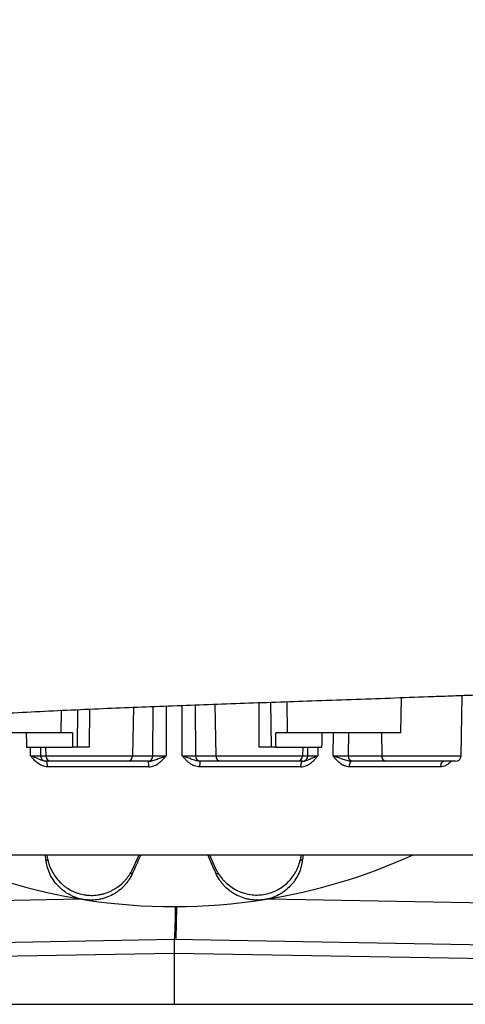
# Model space of a CAD drawing. Header units: millimetres. Extents: x 1138 to 2671, y 634 to 3411.
# Tile 3 of 10: x 1919 to 2233, y 634 to 1328. Entities that reach past the tile are written whole.
import ezdxf

# ---------------------------------------------------------------- set-up
doc = ezdxf.new("R2010")
doc.units = ezdxf.units.MM

msp = doc.modelspace()

# ---------------------------------------------------------------- linework, layer by layer
at = {"color": 1, "linetype": 'Continuous', "lineweight": 25}
for p, q in [((2095.9, 847.12), (2096.16, 815.45)), ((1959.76, 815.45), (1959.97, 841.9)), ((1968.17, 842.27), (1968.01, 815.45)), ((1999.22, 843.58), (1998.67, 809.38)), ((2012.97, 809.38), (2013.09, 844.12)), ((2042.83, 845.24), (2042.95, 809.38)), ((2056.67, 845.74), (2057.25, 809.38)), ((2150.75, 825.45), (2150.63, 809.38)), ((2173.94, 825.45), (2174.15, 809.38)), ((1926.8, 809.31), (1926.71, 815.45)), ((1933.72, 815.45), (1933.81, 809.38)), ((1937.38, 815.45), (1937.48, 809.38)), ((2118.54, 815.45), (2118.44, 809.38)), ((2122.11, 809.38), (2122.2, 815.45)), ((2129.21, 815.45), (2129.12, 809.31)), ((2174.15, 809.38), (2230.05, 809.38)), ((1938.24, 739.45), (1938.39, 738.05)), ((1998.35, 728.59), (2003.18, 739.45)), ((2052.76, 739.45), (2057.52, 728.75)), ((2117.44, 738.28), (2117.56, 739.45)), ((1693.68, 703.73), (1961.55, 708.41)), ((2094.37, 708.41), (2362.24, 703.73))]:
    msp.add_line(p, q, dxfattribs=at)
at = {"color": 7, "linetype": 'Continuous', "lineweight": 25}
for p, q in [((2107.28, 847.51), (2107.66, 825.45)), ((2187.66, 825.45), (2188.1, 850.38)), ((2230.05, 809.38), (2230.79, 851.94)), ((1948.26, 825.45), (1948.54, 841.39)), ((1948.26, 825.45), (1868.26, 825.45)), ((1956.4, 825.45), (1948.26, 825.45)), ((2107.66, 825.45), (2099.52, 825.45)), ((2187.66, 825.45), (2107.66, 825.45)), ((1923.87, 815.45), (1956.2, 815.45)), ((1959.76, 815.45), (1956.2, 815.45)), ((2099.72, 815.45), (2096.16, 815.45)), ((2099.72, 815.45), (2132.05, 815.45)), ((1933.81, 809.38), (1937.48, 809.38)), ((1937.48, 809.38), (1998.67, 809.38)), ((1941.46, 805.45), (1937.79, 805.45)), ((1995.02, 805.45), (1941.46, 805.45)), ((2009.31, 805.45), (1995.02, 805.45)), ((1998.67, 809.38), (2012.97, 809.38)), ((2042.95, 809.38), (2057.25, 809.38)), ((2060.9, 805.45), (2046.61, 805.45)), ((2057.25, 809.38), (2118.44, 809.38)), ((2114.46, 805.45), (2060.9, 805.45)), ((2118.13, 805.45), (2114.46, 805.45)), ((2118.44, 809.38), (2122.11, 809.38)), ((2150.63, 809.38), (2174.15, 809.38)), ((2177.12, 805.45), (2153.6, 805.45)), ((2226.05, 805.45), (2177.12, 805.45)), ((2010.02, 801.59), (1938.66, 801.59)), ((2117.26, 801.59), (2045.9, 801.59)), ((2215.76, 801.59), (2151.39, 801.59)), ((1685.46, 739.45), (2370.46, 739.45)), ((1937.55, 736.21), (1937.21, 739.45)), ((2118.71, 739.45), (2118.37, 736.21)), ((1964.37, 707.95), (1964.86, 707.87)), ((2029.63, 702.95), (2029.03, 679.92)), ((1692.96, 674.09), (2027.96, 679.94)), ((2027.96, 679.94), (2362.96, 674.09)), ((2027.96, 679.94), (2027.96, 669.94)), ((2027.96, 679.94), (2027.96, 679.94)), ((2027.96, 669.94), (1692.7, 664.09)), ((2363.22, 664.09), (2027.96, 669.94)), ((2027.96, 669.94), (2027.96, 634.09)), ((1612.61, 634.09), (2027.96, 634.09)), ((2027.96, 634.09), (2443.31, 634.09))]:
    msp.add_line(p, q, dxfattribs=at)
at = {"color": 1, "linetype": 'Continuous', "lineweight": 25, "flags": 128}
for points in [[(2022.38, 844.48), (2022.37, 840.08), (2022.26, 809.31)], [(2033.66, 809.31), (2033.6, 825.43), (2033.53, 844.89)], [(2087.91, 815.45), (2087.79, 835.44), (2087.72, 846.83)], [(2139.96, 809.31), (2140.08, 825.43), (2140.08, 825.45)]]:
    msp.add_lwpolyline(points, dxfattribs=at)
at = {"color": 7, "linetype": 'Continuous', "lineweight": 25, "flags": 128}
for points in [[(1938.66, 801.59), (1938.63, 802.35), (1938.57, 803.07), (1938.47, 803.74), (1938.35, 804.32), (1938.19, 804.8), (1938.01, 805.15), (1937.82, 805.37), (1937.63, 805.45)], [(2117.26, 801.59), (2117.29, 802.35), (2117.35, 803.07), (2117.45, 803.74), (2117.58, 804.32), (2117.73, 804.8), (2117.91, 805.15), (2118.1, 805.37), (2118.3, 805.45)], [(2151.39, 801.59), (2151.43, 802.35), (2151.51, 803.07), (2151.65, 803.74), (2151.83, 804.32), (2152.04, 804.8), (2152.28, 805.15), (2152.55, 805.37), (2152.82, 805.45)], [(2215.76, 801.59), (2215.82, 802.35), (2215.95, 803.07), (2216.15, 803.74), (2216.43, 804.32), (2216.75, 804.8), (2217.12, 805.15), (2217.52, 805.37), (2217.94, 805.45)], [(1937.55, 736.21), (1937.58, 736.11), (1937.66, 736.01), (1937.77, 735.92), (1937.93, 735.84), (1938.13, 735.76), (1938.37, 735.69), (1938.65, 735.62), (1938.97, 735.56)], [(2118.37, 736.21), (2118.33, 736.1), (2118.25, 735.99), (2118.11, 735.89), (2117.93, 735.79), (2117.7, 735.71), (2117.43, 735.63), (2117.11, 735.56), (2116.75, 735.49)], [(1998.61, 726.54), (1998.55, 726.45), (1998.44, 726.39), (1998.3, 726.34), (1998.12, 726.31), (1997.9, 726.3), (1997.64, 726.3), (1997.35, 726.33), (1997.02, 726.38)], [(2057.31, 726.54), (2057.38, 726.44), (2057.49, 726.37), (2057.65, 726.31), (2057.84, 726.27), (2058.08, 726.26), (2058.36, 726.26), (2058.67, 726.29), (2059.02, 726.33)]]:
    msp.add_lwpolyline(points, dxfattribs=at)
at = {"color": 7, "linetype": 'Continuous', "lineweight": 25}
for centre, radius, start, end in [((1937.8, 809.43), 3.99, 180.83942, 269.84588), ((1941.47, 809.43), 3.99, 180.83942, 269.84588), ((1994.84, 809.27), 3.83, 272.64533, 1.53172), ((2009.14, 809.27), 3.83, 272.64533, 1.53172), ((1991.55, 802.53), 18.49, 357.08609, 9.0853), ((2046.79, 809.27), 3.83, 178.46828, 267.35467), ((2064.37, 802.53), 18.49, 170.9147, 182.91391), ((2061.08, 809.27), 3.83, 178.46828, 267.35467), ((2114.45, 809.43), 3.99, 270.15412, 359.16058), ((2118.12, 809.43), 3.99, 270.15412, 359.16058), ((2154.19, 808.98), 3.58, 173.64835, 260.54696), ((2177.71, 808.98), 3.58, 173.64835, 260.54696), ((2226.05, 809.45), 4, 270, 359), ((2027.96, 1109.45), 406.5, 245.53426, 261), ((2027.96, 1109.45), 406.5, 279, 294.46574), ((2027.96, 1109.45), 406.5, 261.11056, 279)]:
    msp.add_arc(centre, radius, start, end, dxfattribs=at)
for centre, major_axis, ratio, start_param, end_param in [((2027.96, 10529.41), (-326.02, 23861.27), 0.010863, 1.989468, 1.989927), ((2027.96, -10597.22), (326.02, 23861.27), 0.010863, 1.071758, 1.072235), ((2027.96, -10597.22), (-326.02, 23861.27), 0.010863, 5.21095, 5.211427), ((2027.96, 10529.41), (326.02, 23861.27), 0.010863, 4.293259, 4.293717), ((2027.96, 709.94), (0, 30), 0.032792, 3.142165, 4.477111)]:
    msp.add_ellipse(centre, major_axis=major_axis, ratio=ratio, start_param=start_param, end_param=end_param, dxfattribs=at)
for points, knots in [([(2635.35, 1277.1), (2635.24, 1277.5), (2634.68, 1279.57), (2633.47, 1282.98), (2631.89, 1287.07), (2630.46, 1290.38), (2629.25, 1292.93), (2628.32, 1294.78), (2627.83, 1295.7), (2627.54, 1296.24), (2626.56, 1298.01), (2625.14, 1300.46), (2623.21, 1303.57), (2620.92, 1306.98), (2618.29, 1310.56), (2615.54, 1313.99), (2612.64, 1317.28), (2609.82, 1320.22), (2606.98, 1322.97), (2604.14, 1325.51), (2601.46, 1327.73), (2599.01, 1329.64), (2596.43, 1331.54), (2593.33, 1333.66), (2589.67, 1335.97), (2585.43, 1338.38), (2580.82, 1340.72), (2576.42, 1342.69), (2572.77, 1344.15), (2570.19, 1345.09), (2568.2, 1345.78), (2566.73, 1346.26), (2565.36, 1346.69), (2563.83, 1347.15), (2561.95, 1347.7), (2559.73, 1348.3), (2556.61, 1349.08), (2553.22, 1349.85), (2549.61, 1350.58), (2546.01, 1351.24), (2542.51, 1351.83), (2538.91, 1352.38), (2535.69, 1352.84), (2533.07, 1353.19), (2530.94, 1353.46), (2529.11, 1353.68), (2526.99, 1353.94), (2524.56, 1354.21), (2521.8, 1354.52), (2518.69, 1354.85), (2515.28, 1355.19), (2511.8, 1355.52), (2508.52, 1355.83), (2505.64, 1356.08), (2503.14, 1356.3), (2500.46, 1356.53), (2497.49, 1356.77), (2494.11, 1357.04), (2490.63, 1357.31), (2486.81, 1357.6), (2482.53, 1357.91), (2477.75, 1358.24), (2470.89, 1358.71), (2461.75, 1359.3), (2450.08, 1360), (2437.66, 1360.71), (2424.48, 1361.41), (2410.51, 1362.12), (2395.62, 1362.84), (2379.79, 1363.57), (2363.08, 1364.31), (2345.75, 1365.05), (2328.81, 1365.75), (2312.53, 1366.4), (2297.01, 1367.01), (2281.54, 1367.61), (2266.18, 1368.19), (2250.89, 1368.77), (2235.37, 1369.34), (2219.26, 1369.94), (2202.92, 1370.54), (2186.39, 1371.14), (2169.73, 1371.74), (2152.33, 1372.36), (2134.21, 1373), (2115.46, 1373.66), (2096.12, 1374.33), (2076.53, 1375.01), (2057.2, 1375.69), (2038.97, 1376.35), (2022.09, 1376.98), (2006.51, 1377.58), (1991.91, 1378.17), (1978.31, 1378.73), (1965.73, 1379.28), (1952.01, 1379.89), (1936.78, 1380.61), (1919.69, 1381.45), (1904.41, 1382.26), (1890.98, 1382.99), (1879.37, 1383.64), (1867.72, 1384.31), (1856.03, 1385), (1844.25, 1385.71), (1832.18, 1386.45), (1819.57, 1387.24), (1806.13, 1388.09), (1791.86, 1389.01), (1776.76, 1390), (1760.91, 1391.04), (1744.36, 1392.13), (1727.22, 1393.27), (1709.64, 1394.43), (1691.94, 1395.59), (1674.34, 1396.73), (1655.36, 1397.94), (1635.12, 1399.2), (1613.83, 1400.47), (1593.31, 1401.65), (1573.55, 1402.75), (1554.6, 1403.78), (1536.51, 1404.74), (1519.44, 1405.63), (1503.56, 1406.44), (1488.89, 1407.18), (1475.39, 1407.85), (1463.03, 1408.47), (1451.75, 1409.04), (1441.5, 1409.56), (1432.25, 1410.04), (1423.93, 1410.47), (1416.45, 1410.88), (1409.73, 1411.25), (1404.69, 1411.54), (1400.89, 1411.76), (1398, 1411.93), (1394.93, 1412.11), (1391.7, 1412.31), (1388.35, 1412.53), (1384.92, 1412.75), (1381.68, 1412.97), (1378.8, 1413.17), (1376.41, 1413.34), (1374.4, 1413.49), (1372.72, 1413.62), (1371.37, 1413.73), (1370.24, 1413.82), (1369.28, 1413.9), (1368.37, 1413.98), (1367.51, 1414.06), (1366.74, 1414.13), (1366.06, 1414.2), (1365.5, 1414.26), (1365.11, 1414.3), (1364.91, 1414.32), (1364.91, 1414.32), (1364.92, 1414.32)], [0, 0, 0, 0, 0.000679, 0.003529, 0.005949, 0.007979, 0.009688, 0.011182, 0.012617, 0.01405, 0.015475, 0.01711, 0.019107, 0.021549, 0.023854, 0.026438, 0.028893, 0.031128, 0.033154, 0.035408, 0.037402, 0.038962, 0.040926, 0.043302, 0.046093, 0.049298, 0.052881, 0.056236, 0.059167, 0.0617, 0.063314, 0.064678, 0.065979, 0.067725, 0.069947, 0.072645, 0.075651, 0.081257, 0.086716, 0.091768, 0.097989, 0.103667, 0.108815, 0.113454, 0.115953, 0.118792, 0.122039, 0.125708, 0.129823, 0.134383, 0.139297, 0.144275, 0.148624, 0.152347, 0.155442, 0.158191, 0.162471, 0.166423, 0.170421, 0.174833, 0.179659, 0.184902, 0.190562, 0.201607, 0.212893, 0.224423, 0.235893, 0.247613, 0.259592, 0.27183, 0.284329, 0.296897, 0.309173, 0.319664, 0.329917, 0.339929, 0.349681, 0.35916, 0.368566, 0.378325, 0.388466, 0.397882, 0.40761, 0.417655, 0.428021, 0.438711, 0.449533, 0.460648, 0.471525, 0.481753, 0.49089, 0.499469, 0.507496, 0.514969, 0.521886, 0.528237, 0.537586, 0.547007, 0.556472, 0.562858, 0.569283, 0.575748, 0.582254, 0.588802, 0.595457, 0.602525, 0.610046, 0.618172, 0.626775, 0.635856, 0.645422, 0.655476, 0.665833, 0.676505, 0.687143, 0.697742, 0.711455, 0.725103, 0.738662, 0.752134, 0.76552, 0.778819, 0.791898, 0.804558, 0.816792, 0.828591, 0.839948, 0.850856, 0.861308, 0.87132, 0.880747, 0.889794, 0.898456, 0.906731, 0.910586, 0.914896, 0.919662, 0.924884, 0.93056, 0.936691, 0.943261, 0.948927, 0.9541, 0.958779, 0.962964, 0.966876, 0.969966, 0.973072, 0.976193, 0.979475, 0.983174, 0.986904, 0.99091, 0.994669, 0.998073, 1, 1, 1, 1]), ([(1364.24, 807.05), (1364.22, 807.05), (1364.09, 807.03), (1364.49, 807.08), (1365.24, 807.16), (1366.53, 807.28), (1368.27, 807.44), (1370.36, 807.62), (1372.66, 807.8), (1375.21, 807.99), (1377.85, 808.18), (1380.66, 808.38), (1383.62, 808.58), (1386.84, 808.79), (1391, 809.06), (1396.12, 809.37), (1402.26, 809.74), (1408.39, 810.09), (1414.54, 810.43), (1420.81, 810.77), (1427.4, 811.12), (1434.53, 811.49), (1442.33, 811.89), (1450.77, 812.32), (1459.89, 812.78), (1469.7, 813.27), (1480.27, 813.81), (1491.06, 814.35), (1501.95, 814.9), (1512.88, 815.46), (1524.44, 816.05), (1536.55, 816.68), (1548.94, 817.34), (1561.95, 818.04), (1575.31, 818.77), (1588.93, 819.53), (1601.97, 820.28), (1613.36, 820.94), (1623.13, 821.52), (1631.34, 822.01), (1639.16, 822.49), (1646.55, 822.95), (1653.7, 823.39), (1661.03, 823.86), (1669.24, 824.38), (1678.65, 824.99), (1689.33, 825.68), (1701.04, 826.45), (1713.79, 827.29), (1726.51, 828.13), (1738.59, 828.93), (1749.39, 829.64), (1759.38, 830.3), (1768.49, 830.9), (1776.68, 831.44), (1783.96, 831.92), (1790.33, 832.33), (1796.14, 832.71), (1803.49, 833.18), (1813.07, 833.79), (1825.32, 834.56), (1838.85, 835.4), (1855.88, 836.44), (1876.26, 837.64), (1899.85, 838.95), (1924.22, 840.23), (1949.21, 841.44), (1974.22, 842.55), (1999.1, 843.58), (2023.88, 844.55), (2049, 845.47), (2074.33, 846.37), (2099.7, 847.25), (2125.88, 848.16), (2152.72, 849.11), (2180.12, 850.09), (2203.36, 850.93), (2222.6, 851.64), (2238.18, 852.21), (2253.99, 852.8), (2268.67, 853.36), (2282.29, 853.87), (2294.72, 854.35), (2307.35, 854.85), (2320.14, 855.35), (2332.96, 855.87), (2345.44, 856.39), (2357.63, 856.91), (2369.25, 857.41), (2380.25, 857.9), (2390.29, 858.37), (2399.43, 858.8), (2407.49, 859.19), (2414.56, 859.54), (2420.8, 859.86), (2426.71, 860.16), (2432.46, 860.47), (2438.18, 860.78), (2443.87, 861.1), (2451.11, 861.51), (2459.85, 862.04), (2469.98, 862.68), (2479.2, 863.3), (2487.53, 863.9), (2495, 864.47), (2502.33, 865.07), (2509.59, 865.7), (2515.08, 866.23), (2518.84, 866.61), (2520.83, 866.81), (2522.54, 867), (2523.97, 867.15), (2525.23, 867.29), (2526.53, 867.44), (2527.99, 867.61), (2529.68, 867.81), (2531.47, 868.04), (2533.24, 868.26), (2534.84, 868.47), (2536.23, 868.66), (2537.55, 868.85), (2539.04, 869.06), (2540.83, 869.33), (2542.78, 869.64), (2544.74, 869.96), (2546.7, 870.3), (2548.62, 870.64), (2550.56, 871.01), (2552.24, 871.35), (2553.73, 871.67), (2555.06, 871.96), (2556.38, 872.26), (2557.92, 872.62), (2559.85, 873.11), (2562.09, 873.7), (2564.43, 874.38), (2566.51, 875.02), (2568.19, 875.56), (2569.84, 876.12), (2571.83, 876.83), (2574.41, 877.81), (2577.46, 879.07), (2581.35, 880.82), (2586.03, 883.18), (2591.34, 886.24), (2596.35, 889.55), (2600.69, 892.77), (2603.95, 895.45), (2606.33, 897.55), (2608.01, 899.11), (2609.57, 900.61), (2611.06, 902.11), (2612.53, 903.65), (2613.96, 905.22), (2615.35, 906.82), (2616.87, 908.65), (2618.49, 910.72), (2620.14, 913.01), (2621.7, 915.36), (2623.13, 917.74), (2624.35, 920.03), (2625.64, 922.61), (2626.88, 925.31), (2628.1, 928.11), (2629.19, 930.81), (2630.17, 933.34), (2631.02, 935.65), (2631.86, 938.03), (2632.68, 940.46), (2633.48, 942.94), (2634.25, 945.47), (2635, 948.05), (2635.8, 950.99), (2636.63, 954.28), (2637.17, 956.74), (2637.43, 957.94), (2637.45, 958.02)], [0, 0, 0, 0, 0.00071, 0.006413, 0.012256, 0.018477, 0.025257, 0.031869, 0.038013, 0.043979, 0.050147, 0.055302, 0.060837, 0.06656, 0.072118, 0.081614, 0.090559, 0.098951, 0.10678, 0.114195, 0.121672, 0.1295, 0.137675, 0.146196, 0.154897, 0.163924, 0.173273, 0.182941, 0.191391, 0.200064, 0.208957, 0.218069, 0.227204, 0.235927, 0.245661, 0.254809, 0.263378, 0.271373, 0.27683, 0.281988, 0.286846, 0.291403, 0.295662, 0.299982, 0.304768, 0.310569, 0.31693, 0.323847, 0.331318, 0.33934, 0.345994, 0.352201, 0.357886, 0.363051, 0.367697, 0.371758, 0.375323, 0.378416, 0.38153, 0.38763, 0.39442, 0.401896, 0.410055, 0.422512, 0.435372, 0.448614, 0.462218, 0.476006, 0.489225, 0.502647, 0.516319, 0.530239, 0.544227, 0.55822, 0.573863, 0.589486, 0.605098, 0.614295, 0.623495, 0.632965, 0.642975, 0.650594, 0.65849, 0.66665, 0.675073, 0.683756, 0.692499, 0.700824, 0.709477, 0.717605, 0.725212, 0.732301, 0.738874, 0.744406, 0.749517, 0.754391, 0.759334, 0.764352, 0.769443, 0.774606, 0.784262, 0.794272, 0.804778, 0.813129, 0.821712, 0.830518, 0.839676, 0.849413, 0.852567, 0.855434, 0.857921, 0.860028, 0.861756, 0.863527, 0.865766, 0.86823, 0.871087, 0.873954, 0.876472, 0.878643, 0.880542, 0.882772, 0.885535, 0.888789, 0.891938, 0.894791, 0.89808, 0.900907, 0.903582, 0.905565, 0.907492, 0.909364, 0.911346, 0.913621, 0.916198, 0.918862, 0.921226, 0.922911, 0.924169, 0.925772, 0.927889, 0.930443, 0.933137, 0.936884, 0.940757, 0.944474, 0.947691, 0.950412, 0.951862, 0.953124, 0.954266, 0.955397, 0.956551, 0.957758, 0.959045, 0.960436, 0.962484, 0.964784, 0.967361, 0.970236, 0.973316, 0.976178, 0.978791, 0.981176, 0.98336, 0.984889, 0.986348, 0.987759, 0.989148, 0.990545, 0.991977, 0.99347, 0.995048, 0.997317, 0.99981, 1, 1, 1, 1]), ([(1968.01, 815.45), (1967.22, 815.45), (1966.44, 815.45), (1965.29, 815.45), (1964.91, 815.45), (1964.15, 815.45), (1963.79, 815.45), (1963.08, 815.45), (1962.73, 815.45), (1962.07, 815.45), (1961.74, 815.45), (1960.81, 815.45), (1960.25, 815.45), (1959.76, 815.45)], [0, 0, 0, 0, 0.25, 0.25, 0.375, 0.375, 0.5, 0.5, 0.625, 0.625, 0.75, 0.75, 1, 1, 1, 1]), ([(2096.16, 815.45), (2095.67, 815.45), (2095.12, 815.45), (2094.19, 815.45), (2093.87, 815.45), (2093.19, 815.45), (2092.85, 815.45), (2092.14, 815.45), (2091.77, 815.45), (2091.03, 815.45), (2090.65, 815.45), (2089.49, 815.45), (2088.7, 815.45), (2087.91, 815.45)], [0, 0, 0, 0, 0.25, 0.25, 0.375, 0.375, 0.5, 0.5, 0.625, 0.625, 0.75, 0.75, 1, 1, 1, 1]), ([(1926.8, 809.31), (1927.27, 809.31), (1927.73, 809.31), (1928.61, 809.31), (1929.04, 809.31), (1929.84, 809.31), (1930.22, 809.31), (1930.94, 809.31), (1931.28, 809.32), (1931.9, 809.32), (1932.18, 809.33), (1932.55, 809.33), (1932.67, 809.34), (1932.89, 809.34), (1933, 809.34), (1933.47, 809.35), (1933.71, 809.36), (1933.81, 809.38)], [0, 0, 0, 0, 0.125, 0.125, 0.25, 0.25, 0.375, 0.375, 0.5, 0.5, 0.625, 0.625, 0.6875, 0.6875, 0.75, 0.75, 1, 1, 1, 1]), ([(1938.66, 801.59), (1938.05, 801.59), (1937.45, 801.65), (1936.27, 801.88), (1935.7, 802.05), (1934.84, 802.37), (1934.56, 802.49), (1934.01, 802.75), (1933.74, 802.89), (1932.95, 803.34), (1932.44, 803.67), (1931.47, 804.4), (1930.99, 804.8), (1930.08, 805.63), (1929.65, 806.06), (1928.8, 806.95), (1928.39, 807.42), (1927.79, 808.12), (1927.59, 808.35), (1927.29, 808.71), (1927.19, 808.83), (1927, 809.07), (1926.9, 809.19), (1926.8, 809.31)], [0, 0, 0, 0, 0.125, 0.125, 0.25, 0.25, 0.3125, 0.3125, 0.375, 0.375, 0.5, 0.5, 0.625, 0.625, 0.75, 0.75, 0.875, 0.875, 0.9375, 0.9375, 0.96875, 0.96875, 1, 1, 1, 1]), ([(1937.63, 805.45), (1937.15, 805.45), (1936.69, 805.51), (1935.8, 805.71), (1935.37, 805.84), (1934.52, 806.15), (1934.1, 806.32), (1933.27, 806.68), (1932.85, 806.86), (1931.57, 807.43), (1930.69, 807.81), (1929.29, 808.37), (1928.81, 808.56), (1928.07, 808.84), (1927.82, 808.93), (1927.31, 809.12), (1927.06, 809.21), (1926.8, 809.31)], [0, 0, 0, 0, 0.125, 0.125, 0.25, 0.25, 0.375, 0.375, 0.5, 0.5, 0.75, 0.75, 0.875, 0.875, 0.9375, 0.9375, 1, 1, 1, 1]), ([(2009.81, 805.45), (2010.36, 805.45), (2010.9, 805.51), (2011.95, 805.71), (2012.47, 805.84), (2013.48, 806.15), (2013.99, 806.32), (2014.99, 806.68), (2015.49, 806.86), (2017, 807.43), (2018.03, 807.81), (2019.59, 808.37), (2020.12, 808.56), (2020.93, 808.84), (2021.19, 808.93), (2021.73, 809.12), (2022, 809.21), (2022.26, 809.31)], [0, 0, 0, 0, 0.125, 0.125, 0.25, 0.25, 0.375, 0.375, 0.5, 0.5, 0.75, 0.75, 0.875, 0.875, 0.9375, 0.9375, 1, 1, 1, 1]), ([(2010.02, 801.59), (2010.65, 801.59), (2011.27, 801.65), (2012.49, 801.88), (2013.08, 802.05), (2013.96, 802.37), (2014.26, 802.49), (2014.82, 802.75), (2015.1, 802.89), (2015.92, 803.34), (2016.44, 803.67), (2017.45, 804.4), (2017.94, 804.8), (2018.88, 805.63), (2019.33, 806.06), (2020.2, 806.95), (2020.62, 807.42), (2021.25, 808.12), (2021.45, 808.35), (2021.76, 808.71), (2021.86, 808.83), (2022.06, 809.07), (2022.16, 809.19), (2022.26, 809.31)], [0, 0, 0, 0, 0.125, 0.125, 0.25, 0.25, 0.3125, 0.3125, 0.375, 0.375, 0.5, 0.5, 0.625, 0.625, 0.75, 0.75, 0.875, 0.875, 0.9375, 0.9375, 0.96875, 0.96875, 1, 1, 1, 1]), ([(2012.97, 809.38), (2013.37, 809.36), (2013.88, 809.35), (2014.68, 809.34), (2014.85, 809.34), (2015.19, 809.34), (2015.37, 809.33), (2015.92, 809.33), (2016.31, 809.32), (2017.12, 809.32), (2017.56, 809.31), (2018.45, 809.31), (2018.9, 809.31), (2019.83, 809.31), (2020.31, 809.31), (2021.28, 809.31), (2021.77, 809.31), (2022.26, 809.31)], [0, 0, 0, 0, 0.25, 0.25, 0.3125, 0.3125, 0.375, 0.375, 0.5, 0.5, 0.625, 0.625, 0.75, 0.75, 0.875, 0.875, 1, 1, 1, 1]), ([(2033.66, 809.31), (2034.15, 809.31), (2034.64, 809.31), (2035.61, 809.31), (2036.09, 809.31), (2037.02, 809.31), (2037.47, 809.31), (2038.36, 809.31), (2038.8, 809.32), (2039.61, 809.32), (2040, 809.33), (2040.55, 809.33), (2040.73, 809.34), (2041.08, 809.34), (2041.24, 809.34), (2042.04, 809.35), (2042.56, 809.36), (2042.95, 809.38)], [0, 0, 0, 0, 0.125, 0.125, 0.25, 0.25, 0.375, 0.375, 0.5, 0.5, 0.625, 0.625, 0.6875, 0.6875, 0.75, 0.75, 1, 1, 1, 1]), ([(2046.11, 805.45), (2045.56, 805.45), (2045.03, 805.51), (2043.97, 805.71), (2043.46, 805.84), (2042.44, 806.15), (2041.94, 806.32), (2040.93, 806.68), (2040.43, 806.86), (2038.92, 807.43), (2037.9, 807.81), (2036.33, 808.37), (2035.8, 808.56), (2035, 808.84), (2034.73, 808.93), (2034.19, 809.12), (2033.92, 809.21), (2033.66, 809.31)], [0, 0, 0, 0, 0.125, 0.125, 0.25, 0.25, 0.375, 0.375, 0.5, 0.5, 0.75, 0.75, 0.875, 0.875, 0.9375, 0.9375, 1, 1, 1, 1]), ([(2045.9, 801.59), (2045.27, 801.59), (2044.65, 801.65), (2043.44, 801.88), (2042.84, 802.05), (2041.96, 802.37), (2041.66, 802.49), (2041.1, 802.75), (2040.82, 802.89), (2040, 803.34), (2039.48, 803.67), (2038.47, 804.4), (2037.98, 804.8), (2037.04, 805.63), (2036.59, 806.06), (2035.72, 806.95), (2035.3, 807.42), (2034.68, 808.12), (2034.47, 808.35), (2034.16, 808.71), (2034.06, 808.83), (2033.86, 809.07), (2033.76, 809.19), (2033.66, 809.31)], [0, 0, 0, 0, 0.125, 0.125, 0.25, 0.25, 0.3125, 0.3125, 0.375, 0.375, 0.5, 0.5, 0.625, 0.625, 0.75, 0.75, 0.875, 0.875, 0.9375, 0.9375, 0.96875, 0.96875, 1, 1, 1, 1]), ([(2117.26, 801.59), (2117.87, 801.59), (2118.47, 801.65), (2119.65, 801.88), (2120.23, 802.05), (2121.08, 802.37), (2121.36, 802.49), (2121.91, 802.75), (2122.18, 802.89), (2122.97, 803.34), (2123.48, 803.67), (2124.46, 804.4), (2124.93, 804.8), (2125.84, 805.63), (2126.27, 806.06), (2127.12, 806.95), (2127.53, 807.42), (2128.13, 808.12), (2128.33, 808.35), (2128.63, 808.71), (2128.73, 808.83), (2128.92, 809.07), (2129.02, 809.19), (2129.12, 809.31)], [0, 0, 0, 0, 0.125, 0.125, 0.25, 0.25, 0.3125, 0.3125, 0.375, 0.375, 0.5, 0.5, 0.625, 0.625, 0.75, 0.75, 0.875, 0.875, 0.9375, 0.9375, 0.96875, 0.96875, 1, 1, 1, 1]), ([(2118.3, 805.45), (2118.77, 805.45), (2119.23, 805.51), (2120.12, 805.71), (2120.56, 805.84), (2121.4, 806.15), (2121.82, 806.32), (2122.65, 806.68), (2123.07, 806.86), (2124.35, 807.43), (2125.23, 807.81), (2126.63, 808.37), (2127.11, 808.56), (2127.85, 808.84), (2128.1, 808.93), (2128.61, 809.12), (2128.87, 809.21), (2129.12, 809.31)], [0, 0, 0, 0, 0.125, 0.125, 0.25, 0.25, 0.375, 0.375, 0.5, 0.5, 0.75, 0.75, 0.875, 0.875, 0.9375, 0.9375, 1, 1, 1, 1]), ([(2122.11, 809.38), (2122.21, 809.36), (2122.45, 809.35), (2122.92, 809.34), (2123.03, 809.34), (2123.25, 809.34), (2123.37, 809.33), (2123.74, 809.33), (2124.02, 809.32), (2124.64, 809.32), (2124.98, 809.31), (2125.7, 809.31), (2126.08, 809.31), (2126.89, 809.31), (2127.31, 809.31), (2128.2, 809.31), (2128.65, 809.31), (2129.12, 809.31)], [0, 0, 0, 0, 0.25, 0.25, 0.3125, 0.3125, 0.375, 0.375, 0.5, 0.5, 0.625, 0.625, 0.75, 0.75, 0.875, 0.875, 1, 1, 1, 1]), ([(2139.96, 809.31), (2140.42, 809.31), (2140.89, 809.31), (2141.86, 809.31), (2142.34, 809.31), (2143.31, 809.31), (2143.8, 809.31), (2144.76, 809.31), (2145.25, 809.32), (2146.19, 809.32), (2146.65, 809.33), (2147.32, 809.33), (2147.54, 809.34), (2147.97, 809.34), (2148.19, 809.34), (2149.23, 809.35), (2149.98, 809.36), (2150.63, 809.38)], [0, 0, 0, 0, 0.125, 0.125, 0.25, 0.25, 0.375, 0.375, 0.5, 0.5, 0.625, 0.625, 0.6875, 0.6875, 0.75, 0.75, 1, 1, 1, 1]), ([(2151.39, 801.59), (2150.8, 801.59), (2150.22, 801.65), (2149.08, 801.88), (2148.52, 802.05), (2147.7, 802.37), (2147.43, 802.49), (2146.9, 802.75), (2146.64, 802.89), (2145.88, 803.34), (2145.39, 803.67), (2144.44, 804.4), (2143.99, 804.8), (2143.11, 805.63), (2142.69, 806.06), (2141.88, 806.95), (2141.49, 807.42), (2140.91, 808.12), (2140.71, 808.35), (2140.43, 808.71), (2140.33, 808.83), (2140.14, 809.07), (2140.05, 809.19), (2139.96, 809.31)], [0, 0, 0, 0, 0.125, 0.125, 0.25, 0.25, 0.3125, 0.3125, 0.375, 0.375, 0.5, 0.5, 0.625, 0.625, 0.75, 0.75, 0.875, 0.875, 0.9375, 0.9375, 0.96875, 0.96875, 1, 1, 1, 1]), ([(2152.82, 805.45), (2152.25, 805.45), (2151.69, 805.51), (2150.58, 805.71), (2150.03, 805.84), (2148.94, 806.15), (2148.4, 806.32), (2147.33, 806.68), (2146.79, 806.86), (2145.19, 807.43), (2144.13, 807.81), (2142.54, 808.37), (2142.02, 808.56), (2141.24, 808.84), (2140.98, 808.93), (2140.46, 809.12), (2140.21, 809.21), (2139.96, 809.31)], [0, 0, 0, 0, 0.125, 0.125, 0.25, 0.25, 0.375, 0.375, 0.5, 0.5, 0.75, 0.75, 0.875, 0.875, 0.9375, 0.9375, 1, 1, 1, 1]), ([(1998.61, 726.54), (1997.9, 724.94), (1997.06, 723.41), (1995.62, 721.23), (1995.12, 720.52), (1994.04, 719.15), (1993.47, 718.47), (1991.69, 716.55), (1990.41, 715.37), (1988.35, 713.77), (1987.64, 713.27), (1986.18, 712.31), (1985.42, 711.85), (1983.11, 710.6), (1981.51, 709.9), (1979.05, 709.04), (1978.22, 708.79), (1976.94, 708.46), (1976.52, 708.36), (1975.66, 708.18), (1975.22, 708.09), (1973.06, 707.72), (1971.32, 707.57), (1968.72, 707.55), (1967.84, 707.58), (1966.54, 707.68), (1966.1, 707.72), (1965.23, 707.82), (1964.79, 707.88), (1962.62, 708.23), (1960.93, 708.64), (1958.45, 709.47), (1957.64, 709.78), (1956.03, 710.46), (1955.23, 710.84), (1952.9, 712.07), (1951.43, 713.01), (1948.66, 715.11), (1947.36, 716.27), (1944.93, 718.83), (1943.84, 720.19), (1941.9, 723.07), (1941.04, 724.58), (1939.94, 726.97), (1939.61, 727.79), (1939.01, 729.42), (1938.75, 730.25), (1938.06, 732.76), (1937.73, 734.47), (1937.55, 736.21)], [0, 0, 0, 0, 0.0625, 0.0625, 0.09375, 0.09375, 0.125, 0.125, 0.1875, 0.1875, 0.21875, 0.21875, 0.25, 0.25, 0.3125, 0.3125, 0.34375, 0.34375, 0.359375, 0.359375, 0.375, 0.375, 0.4375, 0.4375, 0.46875, 0.46875, 0.484375, 0.484375, 0.5, 0.5, 0.5625, 0.5625, 0.59375, 0.59375, 0.625, 0.625, 0.6875, 0.6875, 0.75, 0.75, 0.8125, 0.8125, 0.875, 0.875, 0.90625, 0.90625, 0.9375, 0.9375, 1, 1, 1, 1]), ([(1938.39, 738.05), (1938.48, 737.64), (1938.57, 737.22), (1938.77, 736.4), (1938.87, 735.98), (1938.97, 735.56)], [0, 0, 0, 0, 0.5, 0.5, 1, 1, 1, 1]), ([(2004.35, 739.45), (2004.13, 738.94), (2003.06, 736.54), (2001.14, 732.22), (1999.45, 728.43), (1998.61, 726.54)], [0, 0, 0, 0, 0.116727, 0.559133, 1, 1, 1, 1]), ([(2057.31, 726.54), (2057.07, 727.08), (2056.83, 727.62), (2056.53, 728.29), (2056.47, 728.42), (2056.35, 728.69), (2056.18, 729.09), (2055.52, 730.57), (2053.96, 734.07), (2052.52, 737.3), (2051.57, 739.45)], [0, 0, 0, 0, 0.125, 0.125, 0.15625, 0.15625, 0.1875, 0.25, 0.5, 1, 1, 1, 1]), ([(2118.37, 736.21), (2118.19, 734.47), (2117.86, 732.76), (2117.17, 730.25), (2116.91, 729.42), (2116.31, 727.78), (2115.98, 726.96), (2114.88, 724.58), (2114.02, 723.06), (2112.56, 720.9), (2112.04, 720.2), (2111.22, 719.18), (2110.94, 718.85), (2110.37, 718.18), (2110.07, 717.86), (2108.56, 716.26), (2107.26, 715.1), (2105.18, 713.53), (2104.47, 713.03), (2103.36, 712.33), (2102.99, 712.1), (2102.23, 711.66), (2101.84, 711.45), (2099.89, 710.42), (2098.29, 709.74), (2094.99, 708.64), (2093.29, 708.23), (2089.8, 707.67), (2088.06, 707.55), (2084.59, 707.57), (2082.85, 707.72), (2080.24, 708.17), (2079.38, 708.36), (2077.69, 708.79), (2076.86, 709.05), (2074.4, 709.9), (2072.8, 710.6), (2070.87, 711.65), (2070.49, 711.87), (2069.74, 712.32), (2069.36, 712.56), (2068.27, 713.27), (2067.56, 713.78), (2065.51, 715.38), (2064.23, 716.56), (2062.74, 718.17), (2062.45, 718.5), (2061.88, 719.16), (2061.6, 719.5), (2060.8, 720.53), (2060.29, 721.24), (2058.86, 723.42), (2058.02, 724.94), (2057.31, 726.54)], [0, 0, 0, 0, 0.0625, 0.0625, 0.09375, 0.09375, 0.125, 0.125, 0.1875, 0.1875, 0.21875, 0.21875, 0.234375, 0.234375, 0.25, 0.25, 0.3125, 0.3125, 0.34375, 0.34375, 0.359375, 0.359375, 0.375, 0.375, 0.4375, 0.4375, 0.5, 0.5, 0.5625, 0.5625, 0.625, 0.625, 0.65625, 0.65625, 0.6875, 0.6875, 0.75, 0.75, 0.765625, 0.765625, 0.78125, 0.78125, 0.8125, 0.8125, 0.875, 0.875, 0.890625, 0.890625, 0.90625, 0.90625, 0.9375, 0.9375, 1, 1, 1, 1]), ([(2116.75, 735.49), (2116.87, 735.96), (2116.99, 736.43), (2117.16, 737.13), (2117.22, 737.36), (2117.3, 737.71), (2117.34, 737.88), (2117.39, 738.08), (2117.41, 738.18), (2117.42, 738.22), (2117.43, 738.25), (2117.44, 738.27), (2117.44, 738.28)], [0, 0, 0, 0, 0.5, 0.5, 0.75, 0.75, 0.875, 0.9375, 0.96875, 0.984375, 0.984375, 1, 1, 1, 1]), ([(1938.97, 735.56), (1939.15, 734.79), (1939.36, 734.04), (1939.83, 732.55), (1940.1, 731.81), (1940.97, 729.64), (1941.65, 728.23), (1943.23, 725.49), (1944.11, 724.2), (1946.05, 721.75), (1947.1, 720.59), (1948.82, 718.97), (1949.42, 718.45), (1950.63, 717.46), (1951.26, 716.99), (1953.18, 715.65), (1954.53, 714.85), (1956.65, 713.8), (1957.37, 713.48), (1958.82, 712.89), (1959.56, 712.63), (1961.79, 711.92), (1963.31, 711.55), (1965.65, 711.18), (1966.43, 711.09), (1968, 710.96), (1968.78, 710.93), (1971.12, 710.91), (1972.68, 711.02), (1975.02, 711.36), (1975.8, 711.5), (1977.33, 711.85), (1978.09, 712.05), (1980.33, 712.73), (1981.79, 713.29), (1983.93, 714.3), (1984.63, 714.66), (1985.99, 715.44), (1986.66, 715.85), (1988.61, 717.15), (1989.84, 718.11), (1991.6, 719.69), (1992.17, 720.24), (1993.26, 721.37), (1993.78, 721.95), (1994.78, 723.16), (1995.26, 723.78), (1996.17, 725.05), (1996.6, 725.7), (1997.02, 726.38)], [0, 0, 0, 0, 0.03125, 0.03125, 0.0625, 0.0625, 0.125, 0.125, 0.1875, 0.1875, 0.25, 0.25, 0.28125, 0.28125, 0.3125, 0.3125, 0.375, 0.375, 0.40625, 0.40625, 0.4375, 0.4375, 0.5, 0.5, 0.53125, 0.53125, 0.5625, 0.5625, 0.625, 0.625, 0.65625, 0.65625, 0.6875, 0.6875, 0.75, 0.75, 0.78125, 0.78125, 0.8125, 0.8125, 0.875, 0.875, 0.90625, 0.90625, 0.9375, 0.9375, 0.96875, 0.96875, 1, 1, 1, 1]), ([(2059.02, 726.33), (2059.85, 725.01), (2060.77, 723.76), (2062.28, 721.99), (2062.8, 721.42), (2063.89, 720.31), (2064.45, 719.77), (2066.2, 718.21), (2067.43, 717.27), (2070.02, 715.56), (2071.37, 714.8), (2074.2, 713.47), (2075.65, 712.92), (2078.62, 712.03), (2080.13, 711.69), (2083.23, 711.24), (2084.78, 711.14), (2087.87, 711.16), (2089.42, 711.28), (2092.51, 711.77), (2094.02, 712.13), (2096.97, 713.07), (2098.41, 713.65), (2101.21, 715.03), (2102.55, 715.82), (2105.1, 717.58), (2106.3, 718.56), (2108.58, 720.7), (2109.64, 721.84), (2111.56, 724.27), (2112.44, 725.54), (2113.62, 727.56), (2114, 728.25), (2114.68, 729.65), (2115, 730.35), (2115.88, 732.5), (2116.37, 733.98), (2116.75, 735.49)], [0, 0, 0, 0, 0.0625, 0.0625, 0.09375, 0.09375, 0.125, 0.125, 0.1875, 0.1875, 0.25, 0.25, 0.3125, 0.3125, 0.375, 0.375, 0.4375, 0.4375, 0.5, 0.5, 0.5625, 0.5625, 0.625, 0.625, 0.6875, 0.6875, 0.75, 0.75, 0.8125, 0.8125, 0.875, 0.875, 0.90625, 0.90625, 0.9375, 0.9375, 1, 1, 1, 1]), ([(1997.02, 726.38), (1997.24, 726.75), (1997.47, 727.12), (1997.8, 727.67), (1997.91, 727.85), (1998.08, 728.13), (1998.16, 728.27), (1998.25, 728.43), (1998.3, 728.51), (1998.32, 728.54), (1998.33, 728.56), (1998.34, 728.57), (1998.35, 728.59)], [0, 0, 0, 0, 0.5, 0.5, 0.75, 0.75, 0.875, 0.9375, 0.96875, 0.984375, 0.984375, 1, 1, 1, 1]), ([(2057.52, 728.75), (2057.76, 728.35), (2058.01, 727.95), (2058.51, 727.14), (2058.77, 726.74), (2059.02, 726.33)], [0, 0, 0, 0, 0.5, 0.5, 1, 1, 1, 1])]:
    msp.add_open_spline(points, degree=3, knots=knots, dxfattribs=at)
for points in [[(1937.79, 805.45), (1937.75, 805.45), (1937.69, 805.45), (1937.63, 805.45)], [(2009.81, 805.45), (2009.63, 805.45), (2009.47, 805.45), (2009.31, 805.45)], [(2046.61, 805.45), (2046.46, 805.45), (2046.29, 805.45), (2046.11, 805.45)], [(2118.3, 805.45), (2118.23, 805.45), (2118.17, 805.45), (2118.13, 805.45)], [(2153.6, 805.45), (2153.35, 805.45), (2153.09, 805.45), (2152.82, 805.45)]]:
    msp.add_open_spline(points, degree=3, dxfattribs=at)
at = {"color": 1, "linetype": 'Continuous', "lineweight": 25}
msp.add_open_spline([(2222.98, 805.45), (2222.82, 805.26), (2222.2, 804.49), (2220.89, 803.43), (2219.2, 802.36), (2217.46, 801.71), (2216.33, 801.63), (2215.76, 801.59)], degree=3, knots=[0, 0, 0, 0, 0.081302, 0.330853, 0.579893, 0.790093, 1, 1, 1, 1], dxfattribs=at)

doc.saveas('drawing.dxf')
